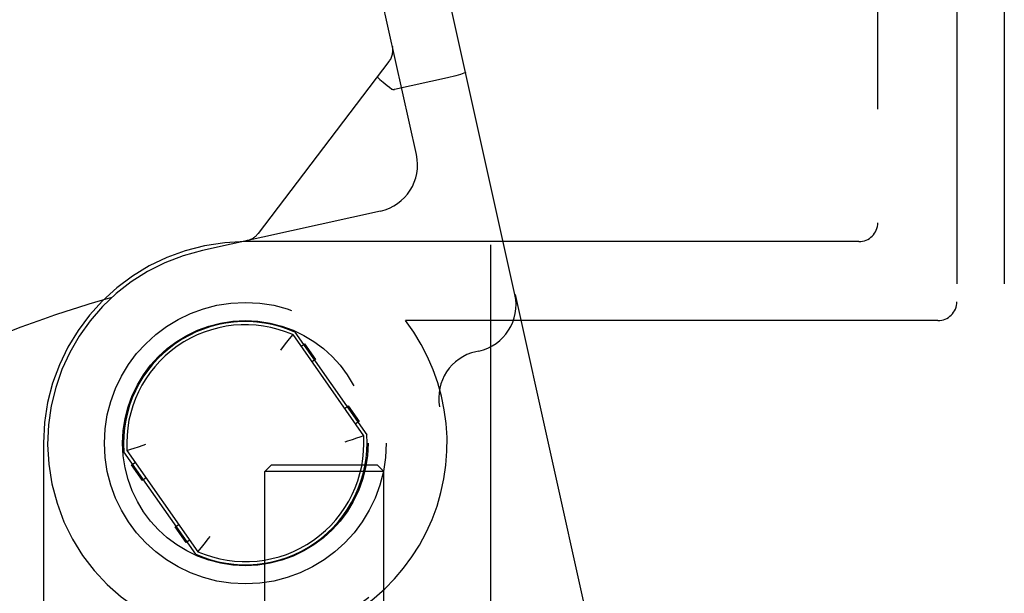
# Model space of a CAD drawing. Header units: inches. Extents: x 0 to 204, y 0 to 132.
# Tile 39 of 99: x 37.889 to 39.446, y 48.347 to 49.255. Entities that reach past the tile are written whole.
import ezdxf

# ---------------------------------------------------------------- set-up
doc = ezdxf.new("R2010")
doc.units = ezdxf.units.IN
doc.header["$LTSCALE"] = 11.243375
doc.header["$MEASUREMENT"] = 0
doc.linetypes.add('HIDDEN', pattern=[0.2, 0.1, -0.1])
doc.layers.add('DEFAULT_2', color=8, linetype='HIDDEN')

msp = doc.modelspace()

# ---------------------------------------------------------------- linework, layer by layer
at = {"layer": 'DEFAULT_2', "color": 8, "linetype": 'HIDDEN'}
for p, q in [((39.3706, 52.2095), (39.3706, 46.7095)), ((39.4456, 52.2095), (39.4456, 46.7095)), ((39.2456, 46.8645), (39.2456, 52.0545)), ((38.6331, 51.147), (38.6331, 47.772)), ((38.6718, 48.8198), (38.4242, 49.9377)), ((38.5162, 49.0414), (38.3226, 49.9152)), ((38.4782, 49.2131), (38.4783, 49.2125)), ((38.4783, 49.2125), (38.4782, 49.2127)), ((38.4727, 49.1885), (38.2657, 48.9163)), ((38.5651, 49.1629), (38.4816, 49.1444)), ((38.4816, 49.1444), (38.4808, 49.1443)), ((38.4592, 48.9519), (38.178, 48.8896)), ((39.2156, 48.9035), (38.2456, 48.9035)), ((38.2489, 48.9053), (38.2483, 48.9052)), ((38.2483, 48.9052), (38.2489, 48.9053)), ((38.249, 48.9054), (38.2487, 48.9053)), ((38.6718, 48.8198), (38.6723, 48.8199)), ((38.6723, 48.8199), (38.9194, 47.7042)), ((39.3406, 48.7785), (38.4988, 48.7785)), ((38.3239, 48.7604), (38.4376, 48.5979)), ((38.3109, 48.7444), (38.3037, 48.7352)), ((38.315, 48.7495), (38.3109, 48.7444)), ((38.3206, 48.7564), (38.315, 48.7495)), ((38.3204, 48.7562), (38.32, 48.7556)), ((38.3206, 48.7564), (38.4327, 48.5962)), ((38.3037, 48.7352), (38.3011, 48.7319)), ((38.3336, 48.7377), (38.3394, 48.7417)), ((38.3394, 48.7417), (38.3566, 48.7172)), ((38.6148, 48.7303), (38.6102, 48.7293)), ((38.3566, 48.7172), (38.3509, 48.7132)), ((38.4025, 48.6394), (38.4082, 48.6434)), ((38.4082, 48.6434), (38.4254, 48.6189)), ((38.4254, 48.6189), (38.4197, 48.6149)), ((38.4215, 48.5923), (38.4147, 48.5901)), ((38.4268, 48.5942), (38.4215, 48.5923)), ((38.4327, 48.5962), (38.4268, 48.5942)), ((37.9266, 48.5845), (37.9266, 48.1145)), ((38.1673, 48.4087), (38.0536, 48.5711)), ((38.0585, 48.5728), (38.0644, 48.5749)), ((38.0585, 48.5728), (38.1706, 48.4127)), ((38.0644, 48.5749), (38.0698, 48.5767)), ((38.0698, 48.5767), (38.0765, 48.579)), ((38.0658, 48.5502), (38.0715, 48.5542)), ((38.083, 48.5256), (38.0658, 48.5502)), ((38.2866, 48.5495), (38.2766, 48.5395)), ((38.4646, 48.5395), (38.2766, 48.5395)), ((38.2766, 47.7027), (38.2766, 48.5395)), ((38.4546, 48.5495), (38.2866, 48.5495)), ((38.4546, 48.5495), (38.4646, 48.5395)), ((38.4646, 47.7027), (38.4646, 48.5395)), ((38.0887, 48.5296), (38.083, 48.5256)), ((38.1346, 48.4519), (38.1403, 48.4559)), ((38.1518, 48.4273), (38.1346, 48.4519)), ((38.1576, 48.4313), (38.1518, 48.4273)), ((38.1803, 48.4246), (38.1875, 48.4338)), ((38.1875, 48.4338), (38.1901, 48.4371)), ((38.1706, 48.4127), (38.1762, 48.4196)), ((38.1762, 48.4196), (38.1803, 48.4246)), ((38.1708, 48.4129), (38.1713, 48.4135))]:
    msp.add_line(p, q, dxfattribs=at)
for points in [[(38.4544, 49.1643), (38.4545, 49.1639), (38.4553, 49.1631), (38.4566, 49.1618), (38.4584, 49.1601), (38.4607, 49.1581), (38.4635, 49.1558)], [(38.5938, 49.1718), (38.5936, 49.1713), (38.5926, 49.1707), (38.5909, 49.17), (38.5885, 49.1691), (38.5856, 49.1682), (38.5822, 49.1672), (38.5783, 49.1661), (38.5741, 49.165), (38.5696, 49.1639), (38.5651, 49.1629)], [(38.4635, 49.1558), (38.4666, 49.1533), (38.47, 49.1506), (38.4736, 49.1478), (38.4773, 49.1449)], [(38.4773, 49.1449), (38.4779, 49.1446), (38.4786, 49.1443), (38.4793, 49.1442), (38.48, 49.1442), (38.4808, 49.1443), (38.4816, 49.1444)], [(38.4147, 48.5901), (38.4071, 48.5875), (38.4031, 48.5863)], [(38.0765, 48.579), (38.0841, 48.5815), (38.0881, 48.5828)]]:
    msp.add_lwpolyline(points, dxfattribs=at)
for radius in [0.2228, 0.194]:
    msp.add_circle((38.2456, 48.5845), radius, dxfattribs=at)
for centre, radius, start, end in [((38.4489, 49.2066), 0.03, 322.7355, 12.49), ((38.443, 49.0251), 0.075, 282.49, 12.49), ((39.2156, 48.9335), 0.03, 270, 360), ((38.2418, 48.9345), 0.03, 282.49, 322.7355), ((38.2456, 48.5845), 0.319, 90, 180), ((38.2456, 48.5845), 0.3125, 102.49, 10.6414), ((38.5986, 48.8035), 0.075, 282.49, 12.49), ((38.5112, 47.1161), 1.7646, 105.678, 115.49), ((39.3406, 48.8085), 0.03, 270, 360), ((38.2456, 48.5845), 0.1925, 66.0027, 183.9973), ((38.2456, 48.5845), 0.319, 270, 37.4559), ((38.2456, 48.5845), 0.1875, 66.4239, 183.5761), ((38.6264, 48.6561), 0.075, 102.49, 190.6414), ((38.2456, 48.5845), 0.1925, 246.0027, 3.9973), ((38.2456, 48.5845), 0.1875, 246.4239, 3.5761), ((38.2456, 48.5845), 0.54, 195.288, 270.2336)]:
    msp.add_arc(centre, radius, start, end, dxfattribs=at)

doc.saveas('drawing.dxf')
